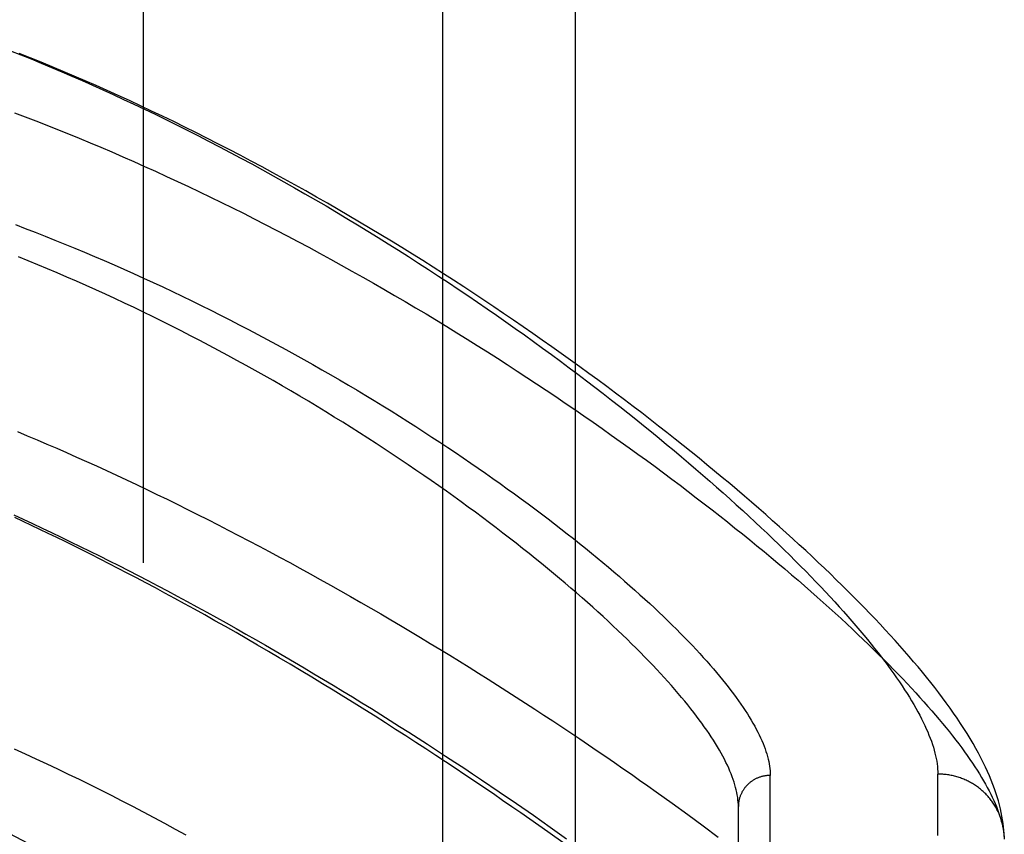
# Model space of a CAD drawing. Header units: inches. Extents: x 0 to 283, y 0 to 183.
# Tile 69 of 256: x 54.913 to 55.839, y 79.198 to 79.964. Entities that reach past the tile are written whole.
import ezdxf

# ---------------------------------------------------------------- set-up
doc = ezdxf.new("R2010")
doc.units = ezdxf.units.IN
doc.header["$LTSCALE"] = 15.583333
doc.header["$MEASUREMENT"] = 0
doc.linetypes.add('HIDDEN', pattern=[0.2, 0.1, -0.1])
for name, color, linetype in [('DEFAULT_2', 8, 'HIDDEN'), ('LEFTHAND_DOOR_ASSEMBLY', 7, 'CONTINUOUS'), ('SUBPANEL', 7, 'CONTINUOUS')]:
    doc.layers.add(name, color=color, linetype=linetype)

msp = doc.modelspace()

# ---------------------------------------------------------------- linework, layer by layer
at = {"layer": 'DEFAULT_2', "color": 8, "linetype": 'HIDDEN'}
msp.add_line((55.02933, 54.51998), (55.02933, 123.62398), dxfattribs=at)
at = {"layer": 'LEFTHAND_DOOR_ASSEMBLY', "color": 8, "linetype": 'HIDDEN'}
for p, q in [((55.77608, 79.19698), (55.77608, 79.2548)), ((55.3471, 79.24939), (55.36362, 79.23824)), ((55.61858, 78.14041), (55.61858, 79.25356)), ((55.36362, 79.23824), (55.37989, 79.22711)), ((55.51117, 79.23824), (55.52626, 79.22742)), ((55.37989, 79.22711), (55.39591, 79.21603)), ((55.52626, 79.22742), (55.54102, 79.21668)), ((55.58858, 78.1698), (55.58858, 79.22417)), ((55.39591, 79.21603), (55.41166, 79.205)), ((55.54102, 79.21668), (55.55546, 79.20604)), ((55.42562, 79.18895), (55.40931, 79.20057)), ((55.41166, 79.205), (55.42714, 79.19403)), ((55.55546, 79.20604), (55.56956, 79.19552))]:
    msp.add_line(p, q, dxfattribs=at)
for points in [[(54.90441, 79.93478), (54.91401, 79.93095), (54.92361, 79.92706), (54.93322, 79.92311), (54.94282, 79.9191), (54.95244, 79.91502), (54.96206, 79.91088), (54.9717, 79.90667), (54.98136, 79.90239), (54.99105, 79.89804), (55.00078, 79.89361), (55.01056, 79.88909), (55.02039, 79.88449), (55.03026, 79.8798), (55.04019, 79.87503), (55.05019, 79.87016), (55.06022, 79.8652), (55.0703, 79.86016), (55.08041, 79.85503), (55.09053, 79.84983), (55.10067, 79.84457), (55.1108, 79.83923), (55.12092, 79.83383), (55.13103, 79.82838), (55.14111, 79.82288), (55.15117, 79.81732), (55.16119, 79.81172), (55.17118, 79.80607), (55.18115, 79.80037), (55.19107, 79.79463), (55.20097, 79.78885), (55.21082, 79.78302), (55.22064, 79.77716), (55.23041, 79.77126), (55.24013, 79.76532), (55.2498, 79.75936), (55.25942, 79.75336), (55.26899, 79.74734), (55.2785, 79.74129), (55.28795, 79.73522), (55.29734, 79.72913), (55.30667, 79.72302), (55.31593, 79.7169), (55.32513, 79.71076), (55.33425, 79.70461), (55.34331, 79.69845), (55.35229, 79.69228), (55.36119, 79.68611), (55.37002, 79.67994), (55.37876, 79.67376), (55.38743, 79.66759), (55.39602, 79.66142), (55.40452, 79.65526), (55.41293, 79.6491), (55.42126, 79.64296), (55.4295, 79.63682), (55.43765, 79.6307), (55.44571, 79.62459), (55.45368, 79.6185), (55.46155, 79.61243), (55.46933, 79.60638), (55.47702, 79.60036), (55.48461, 79.59435), (55.49211, 79.58837), (55.49951, 79.58242), (55.50681, 79.57649), (55.51401, 79.5706), (55.52111, 79.56473), (55.52812, 79.55889), (55.53502, 79.55309), (55.54183, 79.54733), (55.54853, 79.54159), (55.55514, 79.5359), (55.56164, 79.53024), (55.56804, 79.52462), (55.57434, 79.51904), (55.58054, 79.5135), (55.58664, 79.508), (55.59264, 79.50254), (55.59853, 79.49713), (55.60433, 79.49175), (55.61002, 79.48642), (55.61561, 79.48114), (55.6211, 79.4759), (55.62649, 79.47071), (55.63177, 79.46556), (55.63696, 79.46046), (55.64205, 79.4554), (55.64703, 79.4504), (55.65192, 79.44544), (55.6567, 79.44053), (55.66139, 79.43567), (55.66598, 79.43086), (55.67046, 79.4261), (55.67485, 79.42138), (55.67914, 79.41672), (55.68333, 79.41211), (55.68743, 79.40754), (55.69143, 79.40303), (55.69533, 79.39857), (55.69913, 79.39416), (55.70284, 79.3898), (55.70645, 79.38549), (55.70996, 79.38123), (55.71338, 79.37702), (55.7167, 79.37287), (55.71993, 79.36877), (55.72307, 79.36471), (55.72611, 79.36071), (55.72906, 79.35676), (55.73191, 79.35286), (55.73468, 79.34901), (55.73735, 79.34522), (55.73992, 79.34147), (55.74241, 79.33778), (55.7448, 79.33414), (55.74711, 79.33055), (55.74932, 79.32701), (55.75144, 79.32352), (55.75348, 79.32008), (55.75542, 79.31669), (55.75727, 79.31336), (55.75904, 79.31007), (55.76072, 79.30683), (55.7623, 79.30365), (55.7638, 79.30052), (55.76521, 79.29743), (55.76654, 79.2944), (55.76778, 79.29141), (55.76893, 79.28848), (55.76999, 79.28559), (55.77097, 79.28276), (55.77186, 79.27997), (55.77266, 79.27724), (55.77338, 79.27455), (55.77402, 79.27191), (55.77457, 79.26932), (55.77503, 79.26678), (55.77541, 79.26429), (55.77571, 79.26184), (55.77592, 79.25945), (55.77604, 79.2571), (55.77608, 79.2548)], [(55.83854, 79.196), (55.83838, 79.19896), (55.83815, 79.20204), (55.83783, 79.20522), (55.83743, 79.20848), (55.83693, 79.21182), (55.83634, 79.21524), (55.83566, 79.21872), (55.83487, 79.22227), (55.83398, 79.22589), (55.83298, 79.22957), (55.83188, 79.23331), (55.83066, 79.23712), (55.82933, 79.24099), (55.82789, 79.24492), (55.82632, 79.24893), (55.82464, 79.253), (55.82283, 79.25715), (55.82089, 79.26137), (55.81881, 79.26566), (55.81661, 79.27003), (55.81427, 79.27447), (55.81179, 79.27899), (55.80918, 79.28358), (55.80643, 79.28823), (55.80355, 79.29294), (55.80056, 79.29769), (55.79745, 79.30247), (55.79423, 79.30727), (55.79093, 79.31207), (55.78753, 79.31688), (55.78406, 79.32168), (55.78052, 79.32648), (55.77688, 79.33129), (55.77317, 79.3361), (55.76937, 79.34093), (55.76549, 79.34578), (55.76152, 79.35065), (55.75746, 79.35554), (55.75332, 79.36046), (55.74908, 79.3654), (55.74476, 79.37037), (55.74036, 79.37536), (55.73587, 79.38038), (55.73129, 79.38542), (55.72662, 79.39049), (55.72187, 79.39559), (55.71703, 79.40072), (55.7121, 79.40588), (55.70708, 79.41108), (55.70197, 79.4163), (55.69677, 79.42156), (55.69148, 79.42685), (55.68609, 79.43218), (55.68062, 79.43754), (55.67505, 79.44293), (55.66939, 79.44836), (55.66364, 79.45382), (55.6578, 79.45931), (55.65187, 79.46484), (55.64584, 79.4704), (55.63972, 79.476), (55.6335, 79.48163), (55.62719, 79.48729), (55.62079, 79.49299), (55.61429, 79.49872), (55.6077, 79.50448), (55.60102, 79.51027), (55.59424, 79.51609), (55.58737, 79.52195), (55.5804, 79.52783), (55.57334, 79.53374), (55.56619, 79.53968), (55.55895, 79.54565), (55.55161, 79.55164), (55.54418, 79.55766), (55.53665, 79.56371), (55.52904, 79.56978), (55.52133, 79.57587), (55.51354, 79.58198), (55.50565, 79.58811), (55.49767, 79.59427), (55.48961, 79.60044), (55.48145, 79.60663), (55.47321, 79.61283), (55.46488, 79.61904), (55.45647, 79.62527), (55.44797, 79.63151), (55.43939, 79.63776), (55.43073, 79.64401), (55.42199, 79.65027), (55.41316, 79.65654), (55.40426, 79.66281), (55.39528, 79.66907), (55.38622, 79.67534), (55.37709, 79.68161), (55.36788, 79.68787), (55.35861, 79.69412), (55.34926, 79.70036), (55.33985, 79.70659), (55.33037, 79.71281), (55.32083, 79.71902), (55.31123, 79.7252), (55.30157, 79.73137), (55.29185, 79.73751), (55.28208, 79.74363), (55.27226, 79.74972), (55.26238, 79.75578), (55.25246, 79.76182), (55.24249, 79.76782), (55.23247, 79.77378), (55.22242, 79.77972), (55.21232, 79.78561), (55.20219, 79.79146), (55.19203, 79.79727), (55.18183, 79.80303), (55.1716, 79.80875), (55.16135, 79.81442), (55.15107, 79.82004), (55.14076, 79.82561), (55.13044, 79.83112), (55.12009, 79.83659), (55.10973, 79.84199), (55.09936, 79.84734), (55.08897, 79.85263), (55.07857, 79.85786), (55.06816, 79.86302), (55.05775, 79.86813), (55.04733, 79.87316), (55.03691, 79.87814), (55.02649, 79.88304), (55.01607, 79.88788), (55.00565, 79.89265), (54.99524, 79.89735), (54.98484, 79.90198), (54.97445, 79.90654), (54.96406, 79.91102), (54.95369, 79.91543), (54.94333, 79.91977), (54.93299, 79.92404), (54.92266, 79.92823), (54.91234, 79.93235)], [(54.90797, 79.87656), (54.91807, 79.87274), (54.92819, 79.86884), (54.93833, 79.86488), (54.94849, 79.86085), (54.95867, 79.85674), (54.96888, 79.85257), (54.9791, 79.84833), (54.98934, 79.84401), (54.99959, 79.83963), (55.00985, 79.83519), (55.02013, 79.83067), (55.03042, 79.82609), (55.04072, 79.82144), (55.05103, 79.81672), (55.06135, 79.81194), (55.07166, 79.8071), (55.08198, 79.8022), (55.09229, 79.79723), (55.1026, 79.79221), (55.11291, 79.78713), (55.12321, 79.78199), (55.1335, 79.77679), (55.14379, 79.77153), (55.15405, 79.76623), (55.1643, 79.76087), (55.17453, 79.75546), (55.18474, 79.75001), (55.19493, 79.7445), (55.20509, 79.73895), (55.21522, 79.73336), (55.22533, 79.72773), (55.23539, 79.72206), (55.24542, 79.71635), (55.25541, 79.71061), (55.26536, 79.70483), (55.27526, 79.69903), (55.28512, 79.69319), (55.29493, 79.68733), (55.30469, 79.68144), (55.3144, 79.67552), (55.32405, 79.66959), (55.33364, 79.66364), (55.34316, 79.65768), (55.35263, 79.6517), (55.36202, 79.64571), (55.37136, 79.63971), (55.38062, 79.6337), (55.38982, 79.62768), (55.39894, 79.62166), (55.40799, 79.61563), (55.41697, 79.60961), (55.42586, 79.60359), (55.43468, 79.59757), (55.44341, 79.59155), (55.45207, 79.58555), (55.46063, 79.57955), (55.46912, 79.57356), (55.47751, 79.56759), (55.48582, 79.56163), (55.49404, 79.55569), (55.50217, 79.54976), (55.51021, 79.54385), (55.51815, 79.53797), (55.526, 79.5321), (55.53376, 79.52626), (55.54143, 79.52045), (55.54899, 79.51465), (55.55647, 79.50889), (55.56384, 79.50316), (55.57112, 79.49745), (55.5783, 79.49178), (55.58538, 79.48613), (55.59237, 79.48052), (55.59925, 79.47495), (55.60604, 79.46941), (55.61272, 79.4639), (55.61931, 79.45843), (55.6258, 79.453), (55.63218, 79.44761), (55.63847, 79.44225), (55.64465, 79.43694), (55.65074, 79.43167), (55.65672, 79.42643), (55.6626, 79.42124), (55.66838, 79.41609), (55.67406, 79.41099), (55.67965, 79.40592), (55.68513, 79.4009), (55.6905, 79.39593), (55.69578, 79.391), (55.70096, 79.38612), (55.70604, 79.38128), (55.71102, 79.37648), (55.7159, 79.37173), (55.72068, 79.36703), (55.72536, 79.36238), (55.72994, 79.35777), (55.73442, 79.35321), (55.73881, 79.3487), (55.74309, 79.34424), (55.74728, 79.33982), (55.75137, 79.33545), (55.75536, 79.33113), (55.75925, 79.32686), (55.76305, 79.32264), (55.76675, 79.31846), (55.77036, 79.31434), (55.77386, 79.31026), (55.77728, 79.30623), (55.78059, 79.30225), (55.78381, 79.29832), (55.78694, 79.29444), (55.78997, 79.29061), (55.79291, 79.28683), (55.79575, 79.28309), (55.7985, 79.27941), (55.80115, 79.27577), (55.80372, 79.27218), (55.80619, 79.26865), (55.80856, 79.26516), (55.81085, 79.26171), (55.81304, 79.25832), (55.81514, 79.25498), (55.81715, 79.25169), (55.81906, 79.24844), (55.82089, 79.24525), (55.82262, 79.2421), (55.82427, 79.239), (55.82582, 79.23595), (55.82729, 79.23294), (55.82866, 79.22999), (55.82994, 79.22708), (55.83114, 79.22422), (55.83224, 79.22141), (55.83326, 79.21865), (55.83419, 79.21593), (55.83503, 79.21326), (55.83578, 79.21064)], [(54.90886, 79.77135), (54.91817, 79.7678), (54.92748, 79.7642), (54.93679, 79.76054), (54.94608, 79.75684), (54.95537, 79.75307), (54.96465, 79.74926), (54.97392, 79.74539), (54.98318, 79.74147), (54.99242, 79.7375), (55.00164, 79.73349), (55.01085, 79.72942), (55.02004, 79.72531), (55.02921, 79.72115), (55.03835, 79.71694), (55.04747, 79.7127), (55.05657, 79.7084), (55.06564, 79.70407), (55.07467, 79.6997), (55.08368, 79.69528), (55.09265, 79.69083), (55.10159, 79.68634), (55.11049, 79.68182), (55.11935, 79.67726), (55.12816, 79.67267), (55.13694, 79.66805), (55.14567, 79.6634), (55.15436, 79.65872), (55.16299, 79.65402), (55.17158, 79.64929), (55.18011, 79.64454), (55.18859, 79.63976), (55.19701, 79.63497), (55.20537, 79.63016), (55.21367, 79.62533), (55.22191, 79.62049), (55.23008, 79.61564), (55.23819, 79.61077), (55.24623, 79.6059), (55.25421, 79.60102), (55.26211, 79.59613), (55.26994, 79.59123), (55.2777, 79.58634), (55.28538, 79.58144), (55.29299, 79.57654), (55.30052, 79.57165), (55.30797, 79.56675), (55.31535, 79.56186), (55.32264, 79.55698), (55.32985, 79.55211), (55.33698, 79.54724), (55.34403, 79.54238), (55.35099, 79.53754), (55.35786, 79.53271), (55.36465, 79.52789), (55.37136, 79.52309), (55.37798, 79.5183), (55.38451, 79.51353), (55.39095, 79.50878), (55.3973, 79.50405), (55.40356, 79.49935), (55.40974, 79.49466), (55.41582, 79.49), (55.42181, 79.48536), (55.42771, 79.48074), (55.43352, 79.47615), (55.43924, 79.47159), (55.44487, 79.46706), (55.4504, 79.46255), (55.45585, 79.45808), (55.4612, 79.45363), (55.46645, 79.44921), (55.47162, 79.44483), (55.47669, 79.44048), (55.48167, 79.43616), (55.48656, 79.43187), (55.49136, 79.42761), (55.49606, 79.4234), (55.50067, 79.41921), (55.50519, 79.41506), (55.50962, 79.41095), (55.51395, 79.40687), (55.5182, 79.40283), (55.52235, 79.39883), (55.52641, 79.39486), (55.53038, 79.39093), (55.53425, 79.38704), (55.53804, 79.38319), (55.54173, 79.37938), (55.54534, 79.3756), (55.54886, 79.37186), (55.55228, 79.36817), (55.55562, 79.36451), (55.55886, 79.36089), (55.56202, 79.35732), (55.56509, 79.35378), (55.56807, 79.35028), (55.57096, 79.34682), (55.57376, 79.34341), (55.57648, 79.34003), (55.5791, 79.3367), (55.58164, 79.3334), (55.5841, 79.33015), (55.58646, 79.32694), (55.58874, 79.32376), (55.59094, 79.32063), (55.59305, 79.31754), (55.59507, 79.31449), (55.597, 79.31149), (55.59886, 79.30852), (55.60062, 79.30559), (55.60231, 79.30271), (55.60391, 79.29987), (55.60542, 79.29706), (55.60685, 79.2943), (55.6082, 79.29158), (55.60946, 79.2889), (55.61064, 79.28626), (55.61174, 79.28366), (55.61276, 79.28111), (55.61369, 79.27859), (55.61454, 79.27612), (55.61531, 79.27368), (55.616, 79.27129), (55.61661, 79.26893), (55.61713, 79.26662), (55.61757, 79.26434), (55.61794, 79.26211), (55.61822, 79.25991), (55.61842, 79.25775), (55.61854, 79.25564), (55.61858, 79.25356)], [(55.58858, 79.22417), (55.58854, 79.22628), (55.58842, 79.22844), (55.58822, 79.23064), (55.58794, 79.23288), (55.58758, 79.23517), (55.58714, 79.23749), (55.58662, 79.23986), (55.58601, 79.24226), (55.58533, 79.24471), (55.58456, 79.24721), (55.58371, 79.24974), (55.58278, 79.25232), (55.58177, 79.25493), (55.58067, 79.2576), (55.5795, 79.2603), (55.57824, 79.26304), (55.57689, 79.26583), (55.57546, 79.26866), (55.57395, 79.27153), (55.57236, 79.27445), (55.57068, 79.27741), (55.56891, 79.28041), (55.56706, 79.28345), (55.56513, 79.28654), (55.56311, 79.28967), (55.561, 79.29284), (55.55881, 79.29605), (55.55653, 79.29931), (55.55417, 79.30261), (55.55171, 79.30595), (55.54918, 79.30934), (55.54655, 79.31276), (55.54383, 79.31623), (55.54103, 79.31974), (55.53814, 79.32329), (55.53516, 79.32689), (55.53209, 79.33053), (55.52894, 79.3342), (55.52569, 79.33792), (55.52235, 79.34168), (55.51892, 79.34549), (55.51541, 79.34933), (55.5118, 79.35321), (55.5081, 79.35713), (55.50431, 79.3611), (55.50043, 79.3651), (55.49646, 79.36914), (55.49239, 79.37322), (55.48824, 79.37734), (55.48399, 79.3815), (55.47965, 79.38569), (55.47522, 79.38993), (55.4707, 79.39419), (55.46608, 79.3985), (55.46137, 79.40284), (55.45657, 79.40722), (55.45168, 79.41163), (55.44669, 79.41607), (55.44161, 79.42055), (55.43644, 79.42506), (55.43118, 79.4296), (55.42582, 79.43417), (55.42038, 79.43877), (55.41484, 79.44341), (55.40921, 79.44807), (55.40349, 79.45276), (55.39767, 79.45747), (55.39177, 79.46221), (55.38578, 79.46698), (55.37969, 79.47176), (55.37352, 79.47658), (55.36726, 79.48141), (55.36091, 79.48626), (55.35447, 79.49113), (55.34795, 79.49602), (55.34134, 79.50093), (55.33464, 79.50585), (55.32786, 79.51079), (55.321, 79.51574), (55.31405, 79.5207), (55.30702, 79.52567), (55.29991, 79.53064), (55.29272, 79.53563), (55.28545, 79.54062), (55.2781, 79.54561), (55.27068, 79.55061), (55.26318, 79.5556), (55.25561, 79.5606), (55.24797, 79.56559), (55.24025, 79.57058), (55.23247, 79.57556), (55.22462, 79.58054), (55.2167, 79.58551), (55.20872, 79.59046), (55.20067, 79.5954), (55.19256, 79.60033), (55.1844, 79.60524), (55.17617, 79.61013), (55.16789, 79.61501), (55.15956, 79.61986), (55.15117, 79.62469), (55.14273, 79.62949), (55.13425, 79.63427), (55.12572, 79.63902), (55.11714, 79.64374), (55.10852, 79.64843), (55.09986, 79.65309), (55.09116, 79.65772), (55.08243, 79.6623), (55.07366, 79.66685), (55.06486, 79.67137), (55.05602, 79.67584), (55.04716, 79.68027), (55.03827, 79.68466), (55.02936, 79.689), (55.02042, 79.6933), (55.01146, 79.69756), (55.00248, 79.70177), (54.99348, 79.70592), (54.98446, 79.71003), (54.97543, 79.71409), (54.96639, 79.7181), (54.95734, 79.72206), (54.94827, 79.72596), (54.9392, 79.72981), (54.93012, 79.73361), (54.92103, 79.73735), (54.91194, 79.74104)], [(54.91094, 79.5767), (54.92008, 79.57289), (54.92926, 79.56901), (54.93847, 79.56507), (54.94772, 79.56107), (54.95701, 79.55701), (54.96634, 79.55288), (54.97569, 79.5487), (54.98508, 79.54445), (54.99449, 79.54015), (55.00393, 79.53579), (55.01339, 79.53136), (55.02289, 79.52689), (55.0324, 79.52235), (55.04194, 79.51776), (55.05149, 79.51312), (55.06106, 79.50842), (55.07065, 79.50367), (55.08024, 79.49887), (55.08985, 79.49402), (55.09946, 79.48912), (55.10908, 79.48417), (55.1187, 79.47918), (55.12832, 79.47414), (55.13794, 79.46906), (55.14756, 79.46394), (55.15716, 79.45878), (55.16676, 79.45358), (55.17635, 79.44834), (55.18592, 79.44307), (55.19548, 79.43777), (55.20502, 79.43243), (55.21455, 79.42706), (55.22404, 79.42166), (55.23351, 79.41624), (55.24295, 79.41079), (55.25236, 79.40532), (55.26174, 79.39983), (55.27108, 79.39432), (55.28039, 79.38879), (55.28965, 79.38324), (55.29888, 79.37767), (55.30807, 79.3721), (55.31722, 79.3665), (55.32631, 79.3609), (55.33536, 79.35529), (55.34436, 79.34968), (55.3533, 79.34406), (55.36219, 79.33843), (55.37103, 79.33281), (55.3798, 79.32718), (55.38852, 79.32155), (55.39717, 79.31593), (55.40577, 79.31031), (55.4143, 79.3047), (55.42276, 79.29909), (55.43115, 79.29349), (55.43948, 79.2879), (55.44774, 79.28233), (55.45593, 79.27676), (55.46404, 79.27121), (55.47209, 79.26567), (55.48006, 79.26015), (55.48795, 79.25465), (55.49577, 79.24916), (55.50351, 79.24369), (55.51117, 79.23824)], [(54.9075, 79.49838), (54.9163, 79.49435), (54.92513, 79.49025), (54.934, 79.4861), (54.94291, 79.48188), (54.95185, 79.47761), (54.96082, 79.47328), (54.96982, 79.46889), (54.97885, 79.46444), (54.98791, 79.45994), (54.997, 79.45538), (55.0061, 79.45077), (55.01523, 79.44611), (55.02437, 79.44139), (55.03354, 79.43663), (55.04271, 79.43181), (55.0519, 79.42695), (55.0611, 79.42204), (55.0703, 79.41708), (55.07951, 79.41208), (55.08873, 79.40704), (55.09794, 79.40195), (55.10715, 79.39683), (55.11636, 79.39167), (55.12556, 79.38647), (55.13476, 79.38124), (55.14394, 79.37597), (55.15311, 79.37067), (55.16227, 79.36534), (55.1714, 79.35998), (55.18052, 79.3546), (55.18961, 79.34919), (55.19867, 79.34376), (55.20771, 79.33831), (55.21672, 79.33284), (55.2257, 79.32735), (55.23465, 79.32184), (55.24356, 79.31631), (55.25244, 79.31077), (55.26128, 79.30522), (55.27008, 79.29965), (55.27883, 79.29408), (55.28754, 79.28851), (55.2962, 79.28292), (55.30482, 79.27733), (55.31338, 79.27174), (55.3219, 79.26615), (55.33036, 79.26056), (55.33876, 79.25497), (55.3471, 79.24939)], [(55.40931, 79.20057), (55.40102, 79.20642), (55.39264, 79.2123), (55.38416, 79.21821), (55.37561, 79.22414), (55.36696, 79.2301), (55.35822, 79.23608), (55.3494, 79.24208), (55.3405, 79.2481), (55.33151, 79.25414), (55.32244, 79.2602), (55.31329, 79.26627), (55.30406, 79.27236), (55.29475, 79.27846), (55.28536, 79.28457), (55.27589, 79.2907), (55.26634, 79.29683), (55.25673, 79.30296), (55.24704, 79.3091), (55.23728, 79.31524), (55.22746, 79.32138), (55.21758, 79.32751), (55.20763, 79.33364), (55.19761, 79.33976), (55.18753, 79.34588), (55.1774, 79.35199), (55.1672, 79.35808), (55.15698, 79.36414), (55.14675, 79.37016), (55.13655, 79.37612), (55.1264, 79.38199), (55.11634, 79.38777), (55.10638, 79.39344), (55.09654, 79.399), (55.08684, 79.40443), (55.07729, 79.40974), (55.06789, 79.41492), (55.05863, 79.41998), (55.0495, 79.42493), (55.0405, 79.42977), (55.0316, 79.43451), (55.02281, 79.43916), (55.01411, 79.44372), (55.00549, 79.4482), (54.99696, 79.4526), (54.98851, 79.45692), (54.98019, 79.46114), (54.97195, 79.46527), (54.96381, 79.46933), (54.95574, 79.47331), (54.94773, 79.47723), (54.93977, 79.48109), (54.93187, 79.48488), (54.92403, 79.48862), (54.91623, 79.4923), (54.90848, 79.49592)], [(55.06931, 79.19735), (55.05936, 79.20283), (55.0494, 79.20826), (55.03941, 79.21363), (55.0294, 79.21894), (55.01938, 79.22419), (55.00934, 79.22939), (54.99928, 79.23453), (54.98921, 79.23961), (54.97913, 79.24463), (54.96903, 79.2496), (54.95891, 79.25451), (54.94879, 79.25936), (54.93865, 79.26416), (54.9285, 79.26889), (54.91834, 79.27357), (54.90816, 79.27819)], [(55.83842, 79.19807), (55.83832, 79.19918), (55.83821, 79.20029), (55.83807, 79.2014), (55.83792, 79.20251), (55.83774, 79.20361), (55.83754, 79.20472), (55.83733, 79.20581), (55.83709, 79.20691), (55.83683, 79.20799), (55.83655, 79.20908), (55.83625, 79.21016), (55.83593, 79.21123), (55.83559, 79.2123), (55.83524, 79.21336), (55.83486, 79.21441), (55.83446, 79.21546), (55.83404, 79.2165), (55.83361, 79.21753), (55.83315, 79.21856), (55.83267, 79.21958), (55.83218, 79.22058), (55.83167, 79.22158), (55.83114, 79.22257), (55.83059, 79.22355), (55.83002, 79.22452), (55.82943, 79.22548), (55.82883, 79.22643), (55.82821, 79.22737), (55.82757, 79.22829), (55.82691, 79.22921), (55.82624, 79.23011), (55.82555, 79.231), (55.82485, 79.23188), (55.82412, 79.23275), (55.82339, 79.2336), (55.82263, 79.23444), (55.82186, 79.23526), (55.82108, 79.23608), (55.82028, 79.23687), (55.81946, 79.23766), (55.81863, 79.23842), (55.81779, 79.23918), (55.81693, 79.23992), (55.81606, 79.24064), (55.81518, 79.24135), (55.81428, 79.24204), (55.81337, 79.24271), (55.81245, 79.24337), (55.81152, 79.24401), (55.81057, 79.24464), (55.80961, 79.24525), (55.80864, 79.24584), (55.80766, 79.24641), (55.80667, 79.24697), (55.80567, 79.24751), (55.80466, 79.24803), (55.80364, 79.24853), (55.80261, 79.24901), (55.80157, 79.24948), (55.80053, 79.24992), (55.79947, 79.25035), (55.79841, 79.25076), (55.79734, 79.25115), (55.79626, 79.25152), (55.79518, 79.25187), (55.79409, 79.2522), (55.79299, 79.25252), (55.79189, 79.25281), (55.79078, 79.25308), (55.78967, 79.25333), (55.78856, 79.25357), (55.78744, 79.25378), (55.78631, 79.25397), (55.78518, 79.25415), (55.78405, 79.2543), (55.78292, 79.25443), (55.78178, 79.25454), (55.78065, 79.25463), (55.77951, 79.25471), (55.77837, 79.25476), (55.77722, 79.25479), (55.77608, 79.2548)], [(55.61858, 79.25356), (55.61793, 79.25355), (55.61727, 79.25353), (55.61662, 79.25349), (55.61597, 79.25344), (55.61532, 79.25338), (55.61467, 79.2533), (55.61402, 79.25321), (55.61337, 79.25311), (55.61273, 79.25299), (55.61209, 79.25286), (55.61145, 79.25271), (55.61082, 79.25255), (55.61019, 79.25238), (55.60956, 79.25219), (55.60894, 79.252), (55.60832, 79.25178), (55.60771, 79.25156), (55.6071, 79.25132), (55.6065, 79.25107), (55.6059, 79.2508), (55.60531, 79.25052), (55.60473, 79.25023), (55.60415, 79.24993), (55.60358, 79.24962), (55.60302, 79.24929), (55.60246, 79.24895), (55.60192, 79.2486), (55.60138, 79.24824), (55.60084, 79.24787), (55.60032, 79.24748), (55.59981, 79.24709), (55.5993, 79.24668), (55.5988, 79.24626), (55.59832, 79.24583), (55.59784, 79.2454), (55.59737, 79.24495), (55.59691, 79.24449), (55.59647, 79.24402), (55.59603, 79.24354), (55.5956, 79.24306), (55.59519, 79.24256), (55.59478, 79.24206), (55.59439, 79.24154), (55.59401, 79.24102), (55.59364, 79.24049), (55.59328, 79.23996), (55.59294, 79.23941), (55.5926, 79.23886), (55.59228, 79.2383), (55.59197, 79.23774), (55.59168, 79.23716), (55.59139, 79.23659), (55.59112, 79.236), (55.59087, 79.23541), (55.59062, 79.23482), (55.59039, 79.23422), (55.59018, 79.23361), (55.58997, 79.233), (55.58978, 79.23239), (55.58961, 79.23177), (55.58944, 79.23115), (55.58929, 79.23053), (55.58916, 79.2299), (55.58904, 79.22927), (55.58893, 79.22864), (55.58884, 79.228), (55.58876, 79.22737), (55.5887, 79.22673), (55.58865, 79.22609), (55.58861, 79.22545), (55.58859, 79.22481), (55.58858, 79.22417)], [(55.83578, 79.21064), (55.83644, 79.20807), (55.83702, 79.20554), (55.83751, 79.20306), (55.83791, 79.20062), (55.83822, 79.19824), (55.83845, 79.19589), (55.83858, 79.1936)]]:
    msp.add_lwpolyline(points, dxfattribs=at)
msp.add_arc((54.00338, 77.41287), 2, 47.20408, 79.66582, dxfattribs=at)
at = {"layer": 'SUBPANEL', "color": 8, "linetype": 'HIDDEN'}
for p, q in [((55.31058, 57.10323), (55.31058, 121.04073)), ((55.43558, 57.10323), (55.43558, 121.04073))]:
    msp.add_line(p, q, dxfattribs=at)

doc.saveas('drawing.dxf')
